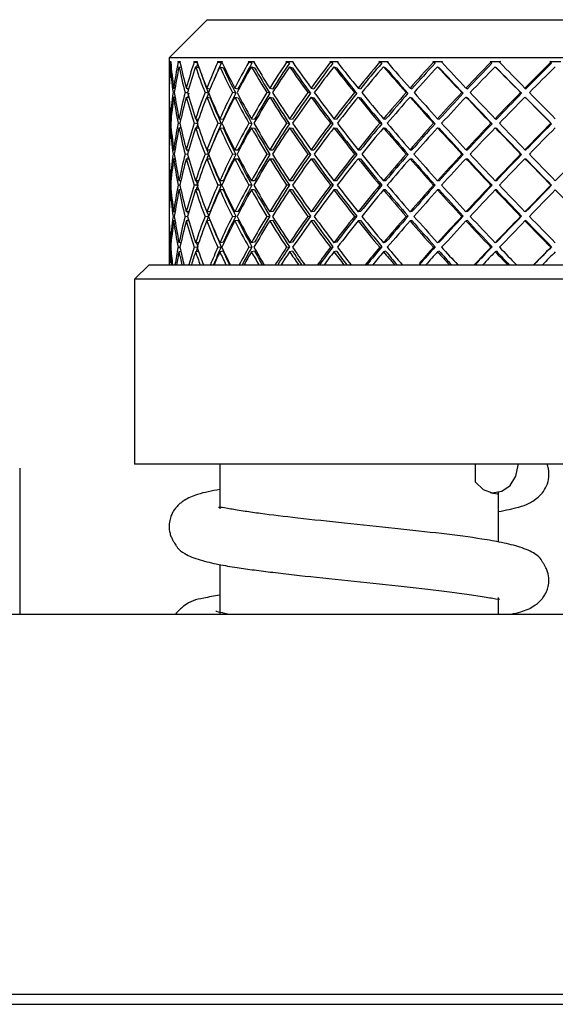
# Model space of a CAD drawing. Header units: inches. Extents: x 2.8 to 19.4, y 3.6 to 15.1.
# Tile 12 of 23: x 10.448 to 10.871, y 12.223 to 13. Entities that reach past the tile are written whole.
import ezdxf

# ---------------------------------------------------------------- set-up
doc = ezdxf.new("R2010")
doc.units = ezdxf.units.IN
doc.header["$MEASUREMENT"] = 0

msp = doc.modelspace()

# ---------------------------------------------------------------- linework, layer by layer
at = {"color": 7, "linetype": 'Continuous', "lineweight": 25}
for p, q in [((10.59598, 12.99993), (10.56598, 12.96994)), ((10.59598, 12.99993), (10.92136, 12.99993)), ((10.56598, 12.96994), (10.56598, 12.94909)), ((10.91965, 12.96994), (10.56598, 12.96994)), ((10.56672, 12.96693), (10.56735, 12.96693)), ((10.56676, 12.96631), (10.56731, 12.96617)), ((10.56764, 12.96262), (10.56701, 12.96278)), ((10.57297, 12.96693), (10.57473, 12.96693)), ((10.57468, 12.9659), (10.5731, 12.96631)), ((10.57383, 12.96278), (10.57548, 12.96235)), ((10.58553, 12.96693), (10.58837, 12.96693)), ((10.58841, 12.96558), (10.58574, 12.96631)), ((10.58693, 12.96278), (10.58967, 12.96203)), ((10.60417, 12.96693), (10.60804, 12.96693)), ((10.60713, 12.96554), (10.60445, 12.96631)), ((10.60608, 12.96278), (10.60876, 12.96201)), ((10.62857, 12.96693), (10.63341, 12.96693)), ((10.63141, 12.96554), (10.62893, 12.96631)), ((10.63097, 12.96278), (10.63345, 12.96201)), ((10.65831, 12.96693), (10.66405, 12.96693)), ((10.66098, 12.96554), (10.65874, 12.96631)), ((10.66116, 12.96278), (10.6634, 12.96201)), ((10.6929, 12.96693), (10.69942, 12.96693)), ((10.69534, 12.96554), (10.69338, 12.96631)), ((10.69614, 12.96278), (10.6981, 12.96201)), ((10.73172, 12.96693), (10.73892, 12.96693)), ((10.73391, 12.96554), (10.73226, 12.96631)), ((10.73531, 12.96278), (10.73696, 12.96201)), ((10.77413, 12.96693), (10.78189, 12.96693)), ((10.77601, 12.96554), (10.77471, 12.96631)), ((10.778, 12.96278), (10.7793, 12.96201)), ((10.8194, 12.96693), (10.82757, 12.96693)), ((10.8194, 12.96693), (10.82001, 12.96631)), ((10.82095, 12.96554), (10.82001, 12.96631)), ((10.82348, 12.96278), (10.82442, 12.96201)), ((10.86674, 12.96693), (10.8752, 12.96693)), ((10.86737, 12.96631), (10.86674, 12.96693)), ((10.86793, 12.96554), (10.86737, 12.96631)), ((10.56613, 12.94593), (10.566, 12.94596)), ((10.56962, 12.94596), (10.57066, 12.94575)), ((10.5796, 12.94596), (10.58149, 12.94557)), ((10.59577, 12.94596), (10.59842, 12.94539)), ((10.61783, 12.94596), (10.62042, 12.94537)), ((10.64543, 12.94596), (10.6478, 12.94537)), ((10.67809, 12.94596), (10.68019, 12.94537)), ((10.71524, 12.94596), (10.71705, 12.94537)), ((10.75626, 12.94596), (10.75774, 12.94537)), ((10.80044, 12.94596), (10.80156, 12.94537)), ((10.84702, 12.94596), (10.84777, 12.94537)), ((10.56598, 12.94242), (10.56605, 12.94241)), ((10.56613, 12.93886), (10.566, 12.93889)), ((10.57017, 12.94221), (10.56914, 12.94242)), ((10.56962, 12.93889), (10.57073, 12.93867)), ((10.5807, 12.942), (10.57866, 12.94242)), ((10.5796, 12.93889), (10.58171, 12.93846)), ((10.59714, 12.94183), (10.59437, 12.94242)), ((10.59577, 12.93889), (10.59853, 12.9383)), ((10.61861, 12.94183), (10.61602, 12.94242)), ((10.61783, 12.93889), (10.62042, 12.9383)), ((10.64559, 12.94183), (10.64323, 12.94242)), ((10.64543, 12.93889), (10.6478, 12.9383)), ((10.67763, 12.94183), (10.67553, 12.94242)), ((10.67809, 12.93889), (10.68019, 12.9383)), ((10.71418, 12.94183), (10.71238, 12.94242)), ((10.71524, 12.93889), (10.71705, 12.9383)), ((10.75461, 12.94183), (10.75313, 12.94242)), ((10.75626, 12.93889), (10.75774, 12.9383)), ((10.79823, 12.94183), (10.7971, 12.94242)), ((10.80044, 12.93889), (10.80156, 12.9383)), ((10.84428, 12.94183), (10.84353, 12.94242)), ((10.84702, 12.93889), (10.84777, 12.9383)), ((10.56598, 12.93575), (10.56598, 12.90051)), ((10.56701, 12.92174), (10.5676, 12.92167)), ((10.57383, 12.92174), (10.5753, 12.92155)), ((10.58693, 12.92174), (10.58923, 12.92143)), ((10.60608, 12.92174), (10.60876, 12.92135)), ((10.63097, 12.92174), (10.63345, 12.92135)), ((10.66116, 12.92174), (10.6634, 12.92135)), ((10.69614, 12.92174), (10.6981, 12.92135)), ((10.73531, 12.92174), (10.73696, 12.92135)), ((10.778, 12.92174), (10.7793, 12.92135)), ((10.82348, 12.92174), (10.82442, 12.92135)), ((10.5673, 12.91814), (10.56676, 12.91821)), ((10.56701, 12.91467), (10.56761, 12.91459)), ((10.57461, 12.91801), (10.57312, 12.91821)), ((10.57383, 12.91467), (10.57539, 12.91447)), ((10.58823, 12.91787), (10.58577, 12.91821)), ((10.58693, 12.91467), (10.58946, 12.91432)), ((10.60717, 12.91782), (10.60449, 12.91821)), ((10.60608, 12.91467), (10.60876, 12.91428)), ((10.63146, 12.91782), (10.62898, 12.91821)), ((10.63097, 12.91467), (10.63345, 12.91428)), ((10.66104, 12.91782), (10.6588, 12.91821)), ((10.66116, 12.91467), (10.6634, 12.91428)), ((10.69541, 12.91782), (10.69345, 12.91821)), ((10.69614, 12.91467), (10.6981, 12.91428)), ((10.73398, 12.91782), (10.73234, 12.91821)), ((10.73531, 12.91467), (10.73696, 12.91428)), ((10.7761, 12.91782), (10.77479, 12.91821)), ((10.778, 12.91467), (10.7793, 12.91428)), ((10.82103, 12.91782), (10.82009, 12.91821)), ((10.82348, 12.91467), (10.82442, 12.91428)), ((10.86802, 12.91782), (10.86746, 12.91821)), ((10.56604, 12.89378), (10.56598, 12.89379)), ((10.566, 12.89732), (10.56612, 12.89732)), ((10.57014, 12.89372), (10.56915, 12.89379)), ((10.56962, 12.89732), (10.57066, 12.89725)), ((10.5806, 12.89366), (10.57867, 12.89379)), ((10.5796, 12.89732), (10.58152, 12.89719)), ((10.59716, 12.89359), (10.5944, 12.89379)), ((10.59577, 12.89732), (10.59852, 12.89713)), ((10.61864, 12.89359), (10.61605, 12.89379)), ((10.61783, 12.89732), (10.62042, 12.89713)), ((10.64563, 12.89359), (10.64327, 12.89379)), ((10.64543, 12.89732), (10.6478, 12.89713)), ((10.67768, 12.89359), (10.67557, 12.89379)), ((10.67809, 12.89732), (10.68019, 12.89713)), ((10.71423, 12.89359), (10.71242, 12.89379)), ((10.71524, 12.89732), (10.71705, 12.89713)), ((10.75466, 12.89359), (10.75318, 12.89379)), ((10.75626, 12.89732), (10.75774, 12.89713)), ((10.79828, 12.89359), (10.79716, 12.89379)), ((10.80044, 12.89732), (10.80156, 12.89713)), ((10.84434, 12.89359), (10.84359, 12.89379)), ((10.84702, 12.89732), (10.84777, 12.89713)), ((10.56598, 12.88706), (10.56598, 12.85146)), ((10.566, 12.89025), (10.56612, 12.89024)), ((10.56962, 12.89025), (10.57068, 12.89018)), ((10.5796, 12.89025), (10.5816, 12.89012)), ((10.59577, 12.89025), (10.59853, 12.89006)), ((10.61783, 12.89025), (10.62042, 12.89006)), ((10.64543, 12.89025), (10.6478, 12.89006)), ((10.67809, 12.89025), (10.68019, 12.89006)), ((10.71524, 12.89025), (10.71705, 12.89006)), ((10.75626, 12.89025), (10.75774, 12.89006)), ((10.80044, 12.89025), (10.80156, 12.89006)), ((10.84702, 12.89025), (10.84777, 12.89006)), ((10.56729, 12.86926), (10.56676, 12.86926)), ((10.5676, 12.8728), (10.56701, 12.8728)), ((10.57456, 12.86926), (10.57312, 12.86926)), ((10.57533, 12.8728), (10.57383, 12.8728)), ((10.58811, 12.86926), (10.58578, 12.86926)), ((10.58932, 12.8728), (10.58693, 12.8728)), ((10.60719, 12.86926), (10.60451, 12.86926)), ((10.60876, 12.8728), (10.60608, 12.8728)), ((10.63148, 12.86926), (10.62899, 12.86926)), ((10.63345, 12.8728), (10.63097, 12.8728)), ((10.66106, 12.86926), (10.65882, 12.86926)), ((10.6634, 12.8728), (10.66116, 12.8728)), ((10.69543, 12.86926), (10.69347, 12.86926)), ((10.6981, 12.8728), (10.69614, 12.8728)), ((10.73401, 12.86926), (10.73236, 12.86926)), ((10.73696, 12.8728), (10.73531, 12.8728)), ((10.77613, 12.86926), (10.77482, 12.86926)), ((10.7793, 12.8728), (10.778, 12.8728)), ((10.82106, 12.86926), (10.82012, 12.86926)), ((10.82442, 12.8728), (10.82348, 12.8728)), ((10.86805, 12.86926), (10.86749, 12.86926)), ((10.5676, 12.86573), (10.56701, 12.86573)), ((10.57533, 12.86573), (10.57383, 12.86573)), ((10.58932, 12.86573), (10.58693, 12.86573)), ((10.60876, 12.86573), (10.60608, 12.86573)), ((10.63345, 12.86573), (10.63097, 12.86573)), ((10.6634, 12.86573), (10.66116, 12.86573)), ((10.6981, 12.86573), (10.69614, 12.86573)), ((10.73696, 12.86573), (10.73531, 12.86573)), ((10.7793, 12.86573), (10.778, 12.86573)), ((10.82442, 12.86573), (10.82348, 12.86573)), ((10.56598, 12.84474), (10.56604, 12.84474)), ((10.56612, 12.84828), (10.566, 12.84827)), ((10.56915, 12.84474), (10.57014, 12.8448)), ((10.57068, 12.84834), (10.56962, 12.84827)), ((10.57867, 12.84474), (10.5806, 12.84487)), ((10.5816, 12.84841), (10.5796, 12.84827)), ((10.5944, 12.84474), (10.59716, 12.84493)), ((10.59853, 12.84847), (10.59577, 12.84827)), ((10.61605, 12.84474), (10.61864, 12.84493)), ((10.62042, 12.84847), (10.61783, 12.84827)), ((10.64327, 12.84474), (10.64563, 12.84493)), ((10.6478, 12.84847), (10.64543, 12.84827)), ((10.67557, 12.84474), (10.67768, 12.84493)), ((10.68019, 12.84847), (10.67809, 12.84827)), ((10.71242, 12.84474), (10.71423, 12.84493)), ((10.71705, 12.84847), (10.71524, 12.84827)), ((10.75318, 12.84474), (10.75466, 12.84493)), ((10.75774, 12.84847), (10.75626, 12.84827)), ((10.79716, 12.84474), (10.79828, 12.84493)), ((10.80156, 12.84847), (10.80044, 12.84827)), ((10.84359, 12.84474), (10.84434, 12.84493)), ((10.84777, 12.84847), (10.84702, 12.84827)), ((10.56598, 12.83801), (10.56598, 12.80657)), ((10.56612, 12.84121), (10.566, 12.8412)), ((10.57066, 12.84127), (10.56962, 12.8412)), ((10.58152, 12.84133), (10.5796, 12.8412)), ((10.59852, 12.8414), (10.59577, 12.8412)), ((10.62042, 12.8414), (10.61783, 12.8412)), ((10.6478, 12.8414), (10.64543, 12.8412)), ((10.68019, 12.8414), (10.67809, 12.8412)), ((10.71705, 12.8414), (10.71524, 12.8412)), ((10.75774, 12.8414), (10.75626, 12.8412)), ((10.80156, 12.8414), (10.80044, 12.8412)), ((10.84777, 12.8414), (10.84702, 12.8412)), ((10.56761, 12.82393), (10.56701, 12.82385)), ((10.57312, 12.82032), (10.57461, 12.82052)), ((10.57539, 12.82406), (10.57383, 12.82385)), ((10.58577, 12.82032), (10.58823, 12.82066)), ((10.58946, 12.8242), (10.58693, 12.82385)), ((10.60449, 12.82032), (10.60717, 12.82071)), ((10.60876, 12.82424), (10.60608, 12.82385)), ((10.62898, 12.82032), (10.63146, 12.82071)), ((10.63345, 12.82424), (10.63097, 12.82385)), ((10.6588, 12.82032), (10.66104, 12.82071)), ((10.6634, 12.82424), (10.66116, 12.82385)), ((10.69345, 12.82032), (10.69541, 12.82071)), ((10.6981, 12.82424), (10.69614, 12.82385)), ((10.73234, 12.82032), (10.73398, 12.82071)), ((10.73696, 12.82424), (10.73531, 12.82385)), ((10.77479, 12.82032), (10.7761, 12.82071)), ((10.7793, 12.82424), (10.778, 12.82385)), ((10.82009, 12.82032), (10.82103, 12.82071)), ((10.82442, 12.82424), (10.82348, 12.82385)), ((10.86746, 12.82032), (10.86802, 12.82071)), ((10.56676, 12.82032), (10.5673, 12.82039)), ((10.5676, 12.81686), (10.56701, 12.81678)), ((10.5753, 12.81698), (10.57383, 12.81678)), ((10.58923, 12.8171), (10.58693, 12.81678)), ((10.60876, 12.81717), (10.60608, 12.81678)), ((10.63345, 12.81717), (10.63097, 12.81678)), ((10.6634, 12.81717), (10.66116, 12.81678)), ((10.6981, 12.81717), (10.69614, 12.81678)), ((10.73696, 12.81717), (10.73531, 12.81678)), ((10.7793, 12.81717), (10.778, 12.81678)), ((10.82442, 12.81717), (10.82348, 12.81678)), ((10.55032, 12.80657), (10.53881, 12.79505)), ((10.55032, 12.80657), (10.88162, 12.80657)), ((10.53881, 12.79505), (10.53881, 12.64909)), ((10.89314, 12.79505), (10.53881, 12.79505)), ((10.44804, 12.64593), (10.44804, 12.53093)), ((10.71597, 12.64909), (10.53881, 12.64909)), ((10.60597, 12.64909), (10.60597, 12.6139)), ((10.89314, 12.64909), (10.71597, 12.64909)), ((10.80806, 12.63495), (10.80806, 12.64909)), ((10.82597, 12.58781), (10.82597, 12.62727)), ((10.60597, 12.56996), (10.60597, 12.53093)), ((10.82597, 12.53093), (10.82597, 12.54393)), ((9.52097, 12.53093), (12.36097, 12.53093)), ((9.854, 12.23093), (12.56097, 12.23093)), ((9.854, 12.22293), (12.566, 12.22293))]:
    msp.add_line(p, q, dxfattribs=at)
at = {"color": 7, "linetype": 'Continuous', "lineweight": 25, "flags": 128}
msp.add_lwpolyline([(10.80806, 12.63495), (10.81392, 12.62919), (10.8212, 12.62666), (10.82872, 12.62777), (10.83528, 12.63232), (10.83979, 12.6396), (10.84154, 12.64841), (10.84155, 12.64909)], dxfattribs=at)
at = {"color": 7, "linetype": 'Continuous', "lineweight": 25}
for centre, major_axis, ratio, start_param, end_param in [((10.94098, 12.8728), (-0.28886, 0.28886), 0.827838, 0.627271, 0.68296), ((10.94098, 12.86573), (-0.28886, 0.28886), 0.827838, 0.617511, 0.673347), ((10.94098, 12.86573), (0.30575, -0.30575), 0.710157, 3.8216, 3.823318), ((10.94098, 12.86573), (0.30575, -0.30575), 0.710157, 3.833079, 3.888916), ((10.94098, 12.86573), (-0.28886, 0.28886), 0.827838, 0.606031, 0.60775), ((10.94098, 12.8728), (0.30575, -0.30575), 0.710157, 3.84284, 3.898529), ((10.94098, 12.8728), (-0.2726, 0.2726), 0.944637, 0.561822, 0.617511), ((10.94098, 12.86573), (-0.2726, 0.2726), 0.944637, 0.552061, 0.607898), ((10.94098, 12.86573), (0.31929, -0.31929), 0.615944, 3.887049, 3.888768), ((10.94098, 12.86573), (0.31929, -0.31929), 0.615944, 3.898529, 3.954366), ((10.94098, 12.86573), (-0.2726, 0.2726), 0.944637, 0.540581, 0.5423), ((10.94098, 12.8728), (0.31929, -0.31929), 0.615944, 3.90829, 3.963979), ((10.94098, 12.8728), (0.27479, 0.27479), 0.928631, 2.067168, 2.122857), ((10.94098, 12.86573), (0.27479, 0.27479), 0.928631, 2.057407, 2.113244), ((10.94098, 12.86573), (0.33147, -0.33147), 0.529043, 3.952499, 3.954218), ((10.94098, 12.86573), (0.33147, -0.33147), 0.529043, 3.963979, 4.019816), ((10.94098, 12.8728), (0.27259, 0.27259), 0.928631, 2.067247, 2.075404), ((10.94098, 12.86573), (0.27479, 0.27479), 0.928631, 2.045928, 2.047646), ((10.94098, 12.8728), (0.33147, -0.33147), 0.529043, 3.97374, 4.029429), ((10.94098, 12.8728), (0.29089, 0.29089), 0.813569, 2.001718, 2.057407), ((10.94098, 12.86573), (0.29089, 0.29089), 0.813569, 1.991957, 2.047794), ((10.94098, 12.8728), (0.28856, 0.28856), 0.813569, 2.001797, 2.039072), ((10.94098, 12.86573), (0.34223, -0.34223), 0.447966, 4.017949, 4.019668), ((10.94098, 12.86573), (0.34223, -0.34223), 0.447966, 4.029429, 4.085265), ((10.94098, 12.86573), (0.33949, -0.33949), 0.447966, 4.015688, 4.019589), ((10.94098, 12.86573), (0.29089, 0.29089), 0.813569, 1.980478, 1.982197), ((10.94098, 12.8728), (0.34223, -0.34223), 0.447966, 4.039189, 4.094878), ((10.94098, 12.86573), (0.33949, -0.33949), 0.447966, 4.029429, 4.085188), ((10.94098, 12.8728), (0.30575, 0.30575), 0.710157, 1.936268, 1.991957), ((10.94098, 12.86573), (0.30575, 0.30575), 0.710157, 1.926508, 1.982344), ((10.94098, 12.8728), (0.3033, 0.3033), 0.710157, 1.936347, 1.991957), ((10.94098, 12.86573), (0.35152, -0.35152), 0.371514, 4.083399, 4.085118), ((10.94098, 12.86573), (0.34871, -0.34871), 0.371514, 4.081138, 4.085039), ((10.94098, 12.86573), (0.35152, -0.35152), 0.371514, 4.094878, 4.150715), ((10.94098, 12.86573), (0.30575, 0.30575), 0.710157, 1.915028, 1.916747), ((10.94098, 12.8728), (0.35152, -0.35152), 0.371514, 4.104639, 4.160328), ((10.94098, 12.86573), (0.34871, -0.34871), 0.371514, 4.094878, 4.150638), ((10.94098, 12.8728), (0.31929, 0.31929), 0.615944, 1.870818, 1.926508), ((10.94098, 12.86573), (0.31929, 0.31929), 0.615944, 1.861058, 1.916895), ((10.94098, 12.8728), (0.31674, 0.31674), 0.615944, 1.870897, 1.926508), ((10.94098, 12.86573), (0.35931, -0.35931), 0.298697, 4.148849, 4.150567), ((10.94098, 12.86573), (0.35644, -0.35644), 0.298697, 4.146588, 4.150489), ((10.94098, 12.86573), (0.35931, -0.35931), 0.298697, 4.160328, 4.216165), ((10.94098, 12.86573), (0.35644, -0.35644), 0.298697, 4.160328, 4.216088), ((10.94098, 12.86573), (0.31929, 0.31929), 0.615944, 1.849578, 1.851297), ((10.94098, 12.8728), (0.35931, -0.35931), 0.298697, 4.170089, 4.225778), ((10.94098, 12.8728), (0.33147, 0.33147), 0.529043, 1.805369, 1.861058), ((10.94098, 12.8728), (0.32882, 0.32882), 0.529043, 1.805447, 1.861058), ((10.94098, 12.86573), (0.33147, 0.33147), 0.529043, 1.795608, 1.851445), ((10.94098, 12.86573), (0.36556, -0.36556), 0.228677, 4.214299, 4.216017), ((10.94098, 12.86573), (0.36264, -0.36264), 0.228677, 4.212038, 4.215939), ((10.94098, 12.86573), (0.36556, -0.36556), 0.228677, 4.225778, 4.281615), ((10.94098, 12.86573), (0.36264, -0.36264), 0.228677, 4.225778, 4.281537), ((10.94098, 12.86573), (0.33147, 0.33147), 0.529043, 1.784128, 1.785847), ((10.94098, 12.8728), (0.36556, -0.36556), 0.228677, 4.235539, 4.291228), ((10.94098, 12.8728), (0.34223, 0.34223), 0.447966, 1.739919, 1.795608), ((10.94098, 12.8728), (0.33949, 0.33949), 0.447966, 1.739998, 1.795608), ((10.94098, 12.86573), (0.34223, 0.34223), 0.447966, 1.730158, 1.785995), ((10.94098, 12.86573), (0.37025, -0.37025), 0.160725, 4.279749, 4.281467), ((10.94098, 12.86573), (0.36729, -0.36729), 0.160725, 4.277487, 4.281388), ((10.94098, 12.86573), (0.37025, -0.37025), 0.160725, 4.291228, 4.347065), ((10.94098, 12.86573), (0.36729, -0.36729), 0.160725, 4.291228, 4.346987), ((10.94098, 12.86573), (0.34223, 0.34223), 0.447966, 1.718679, 1.720397), ((10.94098, 12.8728), (0.37025, -0.37025), 0.160725, 4.300989, 4.356678), ((10.94098, 12.8728), (0.35152, 0.35152), 0.371514, 1.674469, 1.730158), ((10.94098, 12.8728), (0.34871, 0.34871), 0.371514, 1.674548, 1.730158), ((10.94098, 12.86573), (0.35152, 0.35152), 0.371514, 1.664708, 1.720545), ((10.94098, 12.86573), (0.37335, -0.37335), 0.094189, 4.345198, 4.346917), ((10.94098, 12.86573), (0.37036, -0.37036), 0.094189, 4.342937, 4.346838), ((10.94098, 12.86573), (0.37335, -0.37335), 0.094189, 4.356678, 4.412515), ((10.94098, 12.86573), (0.37036, -0.37036), 0.094189, 4.356678, 4.412437), ((10.94098, 12.86573), (0.35152, 0.35152), 0.371514, 1.653229, 1.654947), ((10.94098, 12.8728), (0.37335, -0.37335), 0.094189, 4.366439, 4.422128), ((10.94098, 12.8728), (0.35931, 0.35931), 0.298697, 1.609019, 1.664708), ((10.94098, 12.8728), (0.35644, 0.35644), 0.298697, 1.609098, 1.664708), ((10.94098, 12.86573), (0.35931, 0.35931), 0.298697, 1.599258, 1.655095), ((10.94098, 12.86573), (0.37185, -0.37185), 0.02847, 4.408387, 4.412288), ((10.94098, 12.86573), (0.37485, -0.37485), 0.02847, 4.422128, 4.477965), ((10.94098, 12.86573), (0.37185, -0.37185), 0.02847, 4.422128, 4.477887), ((10.94098, 12.86573), (0.35931, 0.35931), 0.298697, 1.587779, 1.589497), ((10.94098, 12.8728), (0.37485, -0.37485), 0.02847, 4.431888, 4.487577), ((10.94098, 12.8728), (0.36556, 0.36556), 0.228677, 1.543569, 1.599258), ((10.94098, 12.8728), (0.36264, 0.36264), 0.228677, 1.543648, 1.599258), ((10.94098, 12.86573), (0.36556, 0.36556), 0.228677, 1.533808, 1.589645), ((10.94098, 12.86573), (0.32882, -0.32882), 0.529043, 3.97582, 4.019738), ((10.94098, 12.8728), (0.29089, -0.29089), 0.813569, 3.824553, 3.833079), ((10.94098, 12.86573), (0.29089, -0.29089), 0.813569, 3.81382, 3.823466), ((10.94098, 12.86573), (0.31674, -0.31674), 0.615944, 3.943466, 3.948579), ((10.94098, 12.8728), (-0.28886, 0.28886), 0.827838, 0.692573, 0.702155), ((10.94098, 12.86573), (-0.28886, 0.28886), 0.827838, 0.68296, 0.691486), ((10.94098, 12.86573), (0.29089, -0.29089), 0.813569, 3.833079, 3.889019), ((10.94098, 12.8728), (0.29089, -0.29089), 0.813569, 3.842692, 3.898529), ((10.94098, 12.8728), (-0.2726, 0.2726), 0.944637, 0.627124, 0.68296), ((10.94098, 12.86573), (-0.2726, 0.2726), 0.944637, 0.617511, 0.673451), ((10.94098, 12.86573), (0.30575, -0.30575), 0.710157, 3.898529, 3.954469), ((10.94098, 12.8728), (0.30575, -0.30575), 0.710157, 3.908142, 3.963979), ((10.94098, 12.8728), (0.27479, 0.27479), 0.928631, 2.13247, 2.188307), ((10.94098, 12.86573), (0.27479, 0.27479), 0.928631, 2.122857, 2.178797), ((10.94098, 12.86573), (0.31929, -0.31929), 0.615944, 3.963979, 4.019919), ((10.94098, 12.8728), (0.31929, -0.31929), 0.615944, 3.973592, 4.029429), ((10.94098, 12.8728), (0.27259, 0.27259), 0.928631, 2.132548, 2.141226), ((10.94098, 12.8728), (0.29089, 0.29089), 0.813569, 2.06702, 2.122857), ((10.94098, 12.86573), (0.29089, 0.29089), 0.813569, 2.057407, 2.113347), ((10.94098, 12.86573), (0.33147, -0.33147), 0.529043, 4.029429, 4.085369), ((10.94098, 12.8728), (0.28856, 0.28856), 0.813569, 2.067098, 2.075281), ((10.94098, 12.8728), (0.33147, -0.33147), 0.529043, 4.039042, 4.094878), ((10.94098, 12.86573), (0.32882, -0.32882), 0.529043, 4.029429, 4.085292), ((10.94098, 12.8728), (0.30575, 0.30575), 0.710157, 2.00157, 2.057407), ((10.94098, 12.86573), (0.30575, 0.30575), 0.710157, 1.991957, 2.047898), ((10.94098, 12.8728), (0.3033, 0.3033), 0.710157, 2.001648, 2.057407), ((10.94098, 12.86573), (0.34223, -0.34223), 0.447966, 4.094878, 4.150819), ((10.94098, 12.8728), (0.34223, -0.34223), 0.447966, 4.104491, 4.160328), ((10.94098, 12.86573), (0.33949, -0.33949), 0.447966, 4.094878, 4.150742), ((10.94098, 12.8728), (0.31929, 0.31929), 0.615944, 1.93612, 1.991957), ((10.94098, 12.86573), (0.31929, 0.31929), 0.615944, 1.926508, 1.982448), ((10.94098, 12.8728), (0.31674, 0.31674), 0.615944, 1.936198, 1.991957), ((10.94098, 12.86573), (0.35152, -0.35152), 0.371514, 4.160328, 4.216269), ((10.94098, 12.8728), (0.35152, -0.35152), 0.371514, 4.169941, 4.225778), ((10.94098, 12.86573), (0.34871, -0.34871), 0.371514, 4.160328, 4.216192), ((10.94098, 12.8728), (0.33147, 0.33147), 0.529043, 1.870671, 1.926508), ((10.94098, 12.8728), (0.32882, 0.32882), 0.529043, 1.870748, 1.926508), ((10.94098, 12.86573), (0.33147, 0.33147), 0.529043, 1.861058, 1.916998), ((10.94098, 12.86573), (0.35931, -0.35931), 0.298697, 4.225778, 4.281718), ((10.94098, 12.86573), (0.35644, -0.35644), 0.298697, 4.225778, 4.281642), ((10.94098, 12.8728), (0.35931, -0.35931), 0.298697, 4.235391, 4.291228), ((10.94098, 12.8728), (0.34223, 0.34223), 0.447966, 1.805221, 1.861058), ((10.94098, 12.8728), (0.33949, 0.33949), 0.447966, 1.805298, 1.861058), ((10.94098, 12.86573), (0.34223, 0.34223), 0.447966, 1.795608, 1.851548), ((10.94098, 12.86573), (0.36556, -0.36556), 0.228677, 4.291228, 4.347168), ((10.94098, 12.86573), (0.36264, -0.36264), 0.228677, 4.291228, 4.347092), ((10.94098, 12.8728), (0.36556, -0.36556), 0.228677, 4.300841, 4.356678), ((10.94098, 12.8728), (0.35152, 0.35152), 0.371514, 1.739771, 1.795608), ((10.94098, 12.8728), (0.34871, 0.34871), 0.371514, 1.739848, 1.795608), ((10.94098, 12.86573), (0.35152, 0.35152), 0.371514, 1.730158, 1.786098), ((10.94098, 12.86573), (0.37025, -0.37025), 0.160725, 4.356678, 4.412618), ((10.94098, 12.86573), (0.36729, -0.36729), 0.160725, 4.356678, 4.412541), ((10.94098, 12.8728), (0.37025, -0.37025), 0.160725, 4.366291, 4.422128), ((10.94098, 12.8728), (0.35931, 0.35931), 0.298697, 1.674321, 1.730158), ((10.94098, 12.8728), (0.35644, 0.35644), 0.298697, 1.674399, 1.730158), ((10.94098, 12.86573), (0.35931, 0.35931), 0.298697, 1.664708, 1.720648), ((10.94098, 12.86573), (0.37335, -0.37335), 0.094189, 4.422128, 4.478068), ((10.94098, 12.86573), (0.37036, -0.37036), 0.094189, 4.422128, 4.477991), ((10.94098, 12.8728), (0.37335, -0.37335), 0.094189, 4.431741, 4.487577), ((10.94098, 12.8728), (0.36556, 0.36556), 0.228677, 1.608871, 1.664708), ((10.94098, 12.8728), (0.36264, 0.36264), 0.228677, 1.608949, 1.664708), ((10.94098, 12.86573), (0.36556, 0.36556), 0.228677, 1.599258, 1.655199), ((10.94098, 12.86573), (0.37485, -0.37485), 0.02847, 4.487577, 4.543518), ((10.94098, 12.86573), (0.37185, -0.37185), 0.02847, 4.487577, 4.543441), ((10.94098, 12.8728), (0.37485, -0.37485), 0.02847, 4.49719, 4.553027), ((10.94098, 12.86573), (0.31674, -0.31674), 0.615944, 4.009332, 4.019842), ((10.94098, 12.8728), (-0.2726, 0.2726), 0.944637, 0.69247, 0.74841), ((10.94098, 12.86573), (-0.2726, 0.2726), 0.944637, 0.68296, 0.738962), ((10.94098, 12.86573), (0.29089, -0.29089), 0.813569, 3.898529, 3.95453), ((10.94098, 12.8728), (0.29089, -0.29089), 0.813569, 3.908038, 3.963979), ((10.94098, 12.8728), (0.27479, 0.27479), 0.928631, 2.197816, 2.253757), ((10.94098, 12.86573), (0.27479, 0.27479), 0.928631, 2.188307, 2.244308), ((10.94098, 12.86573), (0.30575, -0.30575), 0.710157, 3.963979, 4.01998), ((10.94098, 12.8728), (0.30575, -0.30575), 0.710157, 3.973488, 4.029429), ((10.94098, 12.8728), (0.29089, 0.29089), 0.813569, 2.132367, 2.188307), ((10.94098, 12.86573), (0.29089, 0.29089), 0.813569, 2.122857, 2.178858), ((10.94098, 12.86573), (0.31929, -0.31929), 0.615944, 4.029429, 4.08543), ((10.94098, 12.8728), (0.28856, 0.28856), 0.813569, 2.132443, 2.141188), ((10.94098, 12.8728), (0.31929, -0.31929), 0.615944, 4.038938, 4.094878), ((10.94098, 12.8728), (0.30575, 0.30575), 0.710157, 2.066917, 2.122857), ((10.94098, 12.86573), (0.30575, 0.30575), 0.710157, 2.057407, 2.113409), ((10.94098, 12.8728), (0.3033, 0.3033), 0.710157, 2.066993, 2.122857), ((10.94098, 12.86573), (0.33147, -0.33147), 0.529043, 4.094878, 4.15088), ((10.94098, 12.8728), (0.33147, -0.33147), 0.529043, 4.104388, 4.160328), ((10.94098, 12.86573), (0.32882, -0.32882), 0.529043, 4.094878, 4.150804), ((10.94098, 12.8728), (0.31929, 0.31929), 0.615944, 2.001467, 2.057407), ((10.94098, 12.86573), (0.31929, 0.31929), 0.615944, 1.991957, 2.047959), ((10.94098, 12.8728), (0.31674, 0.31674), 0.615944, 2.001544, 2.057407), ((10.94098, 12.86573), (0.34223, -0.34223), 0.447966, 4.160328, 4.21633), ((10.94098, 12.8728), (0.34223, -0.34223), 0.447966, 4.169838, 4.225778), ((10.94098, 12.86573), (0.33949, -0.33949), 0.447966, 4.160328, 4.216253), ((10.94098, 12.8728), (0.33147, 0.33147), 0.529043, 1.936017, 1.991957), ((10.94098, 12.86573), (0.33147, 0.33147), 0.529043, 1.926508, 1.982509), ((10.94098, 12.8728), (0.32882, 0.32882), 0.529043, 1.936094, 1.991957), ((10.94098, 12.86573), (0.35152, -0.35152), 0.371514, 4.225778, 4.281779), ((10.94098, 12.86573), (0.34871, -0.34871), 0.371514, 4.225778, 4.281703), ((10.94098, 12.8728), (0.35152, -0.35152), 0.371514, 4.235288, 4.291228), ((10.94098, 12.8728), (0.34223, 0.34223), 0.447966, 1.870567, 1.926508), ((10.94098, 12.8728), (0.33949, 0.33949), 0.447966, 1.870644, 1.926508), ((10.94098, 12.86573), (0.34223, 0.34223), 0.447966, 1.861058, 1.917059), ((10.94098, 12.86573), (0.35931, -0.35931), 0.298697, 4.291228, 4.347229), ((10.94098, 12.86573), (0.35644, -0.35644), 0.298697, 4.291228, 4.347153), ((10.94098, 12.8728), (0.35931, -0.35931), 0.298697, 4.300738, 4.356678), ((10.94098, 12.8728), (0.35152, 0.35152), 0.371514, 1.805117, 1.861058), ((10.94098, 12.8728), (0.34871, 0.34871), 0.371514, 1.805194, 1.861058), ((10.94098, 12.86573), (0.35152, 0.35152), 0.371514, 1.795608, 1.851609), ((10.94098, 12.86573), (0.36556, -0.36556), 0.228677, 4.356678, 4.412679), ((10.94098, 12.86573), (0.36264, -0.36264), 0.228677, 4.356678, 4.412603), ((10.94098, 12.8728), (0.36556, -0.36556), 0.228677, 4.366187, 4.422128), ((10.94098, 12.8728), (0.35931, 0.35931), 0.298697, 1.739668, 1.795608), ((10.94098, 12.8728), (0.35644, 0.35644), 0.298697, 1.739744, 1.795608), ((10.94098, 12.86573), (0.35931, 0.35931), 0.298697, 1.730158, 1.786159), ((10.94098, 12.86573), (0.37025, -0.37025), 0.160725, 4.422128, 4.478129), ((10.94098, 12.86573), (0.36729, -0.36729), 0.160725, 4.422128, 4.478053), ((10.94098, 12.8728), (0.37025, -0.37025), 0.160725, 4.431637, 4.487577), ((10.94098, 12.8728), (0.36556, 0.36556), 0.228677, 1.674218, 1.730158), ((10.94098, 12.8728), (0.36264, 0.36264), 0.228677, 1.674294, 1.730158), ((10.94098, 12.86573), (0.36556, 0.36556), 0.228677, 1.664708, 1.72071), ((10.94098, 12.86573), (0.37335, -0.37335), 0.094189, 4.487577, 4.543579), ((10.94098, 12.86573), (0.37036, -0.37036), 0.094189, 4.487577, 4.543503), ((10.94098, 12.8728), (0.37335, -0.37335), 0.094189, 4.497087, 4.553027), ((10.94098, 12.8728), (0.37025, 0.37025), 0.160725, 1.608768, 1.664708), ((10.94098, 12.8728), (0.36729, 0.36729), 0.160725, 1.608845, 1.664708), ((10.94098, 12.86573), (0.37025, 0.37025), 0.160725, 1.599258, 1.65526), ((10.94098, 12.8728), (0.27479, -0.27479), 0.928631, 3.890003, 3.898529), ((10.94098, 12.86573), (0.31674, -0.31674), 0.615944, 4.072429, 4.085354), ((10.94098, 12.86573), (0.27479, -0.27479), 0.928631, 3.879621, 3.88908), ((10.94098, 12.8728), (-0.2726, 0.2726), 0.944637, 0.757859, 0.767297), ((10.94098, 12.8728), (0.27479, -0.27479), 0.928631, 3.907977, 3.963979), ((10.94098, 12.8728), (0.27479, 0.27479), 0.928631, 2.263205, 2.319207), ((10.94098, 12.8728), (0.29089, -0.29089), 0.813569, 3.973427, 4.029429), ((10.94098, 12.8728), (0.29089, 0.29089), 0.813569, 2.197755, 2.253757), ((10.94098, 12.8728), (0.30575, -0.30575), 0.710157, 4.038877, 4.094878), ((10.94098, 12.86573), (0.3033, -0.3033), 0.710157, 4.010026, 4.014597), ((10.94098, 12.8728), (0.28856, 0.28856), 0.813569, 2.202582, 2.207017), ((10.94098, 12.8728), (0.30575, 0.30575), 0.710157, 2.132306, 2.188307), ((10.94098, 12.8728), (0.3033, 0.3033), 0.710157, 2.132382, 2.141392), ((10.94098, 12.8728), (0.31929, -0.31929), 0.615944, 4.104327, 4.160328), ((10.94098, 12.8728), (0.31929, 0.31929), 0.615944, 2.066856, 2.122857), ((10.94098, 12.8728), (0.31674, 0.31674), 0.615944, 2.066932, 2.122857), ((10.94098, 12.8728), (0.33147, -0.33147), 0.529043, 4.169777, 4.225778), ((10.94098, 12.8728), (0.33147, 0.33147), 0.529043, 2.001406, 2.057407), ((10.94098, 12.8728), (0.32882, 0.32882), 0.529043, 2.001482, 2.057407), ((10.94098, 12.8728), (0.34223, -0.34223), 0.447966, 4.235227, 4.291228), ((10.94098, 12.8728), (0.34223, 0.34223), 0.447966, 1.935956, 1.991957), ((10.94098, 12.8728), (0.33949, 0.33949), 0.447966, 1.936032, 1.991957), ((10.94098, 12.8728), (0.35152, -0.35152), 0.371514, 4.300676, 4.356678), ((10.94098, 12.8728), (0.35152, 0.35152), 0.371514, 1.870506, 1.926508), ((10.94098, 12.8728), (0.34871, 0.34871), 0.371514, 1.870582, 1.926508), ((10.94098, 12.8728), (0.35931, -0.35931), 0.298697, 4.366126, 4.422128), ((10.94098, 12.8728), (0.35931, 0.35931), 0.298697, 1.805056, 1.861058), ((10.94098, 12.8728), (0.35644, 0.35644), 0.298697, 1.805132, 1.861058), ((10.94098, 12.8728), (0.36556, -0.36556), 0.228677, 4.431576, 4.487577), ((10.94098, 12.8728), (0.36556, 0.36556), 0.228677, 1.739606, 1.795608), ((10.94098, 12.8728), (0.36264, 0.36264), 0.228677, 1.739683, 1.795608), ((10.94098, 12.8728), (0.37025, -0.37025), 0.160725, 4.497026, 4.553027), ((10.94098, 12.8728), (0.37025, 0.37025), 0.160725, 1.674157, 1.730158), ((10.94098, 12.8728), (0.36729, 0.36729), 0.160725, 1.674233, 1.730158), ((10.94098, 12.8728), (0.37335, -0.37335), 0.094189, 4.562476, 4.618477), ((10.94098, 12.8728), (0.37335, 0.37335), 0.094189, 1.608707, 1.664708), ((10.94098, 12.86573), (-0.2726, 0.2726), 0.944637, 0.74841, 0.756936), ((10.94098, 12.86573), (0.27479, -0.27479), 0.928631, 3.898529, 3.95455), ((10.94098, 12.86573), (0.27479, 0.27479), 0.928631, 2.253757, 2.309778), ((10.94098, 12.86573), (0.29089, -0.29089), 0.813569, 3.963979, 4.02), ((10.94098, 12.86573), (0.29089, 0.29089), 0.813569, 2.188307, 2.244329), ((10.94098, 12.86573), (0.30575, -0.30575), 0.710157, 4.029429, 4.08545), ((10.94098, 12.86573), (0.30575, 0.30575), 0.710157, 2.122857, 2.178879), ((10.94098, 12.86573), (0.31929, -0.31929), 0.615944, 4.094878, 4.1509), ((10.94098, 12.86573), (0.31674, -0.31674), 0.615944, 4.094878, 4.150824), ((10.94098, 12.86573), (0.31929, 0.31929), 0.615944, 2.057407, 2.113429), ((10.94098, 12.86573), (0.33147, -0.33147), 0.529043, 4.160328, 4.21635), ((10.94098, 12.86573), (0.32882, -0.32882), 0.529043, 4.160328, 4.216274), ((10.94098, 12.86573), (0.33147, 0.33147), 0.529043, 1.991957, 2.047979), ((10.94098, 12.86573), (0.34223, -0.34223), 0.447966, 4.225778, 4.2818), ((10.94098, 12.86573), (0.33949, -0.33949), 0.447966, 4.225778, 4.281724), ((10.94098, 12.86573), (0.34223, 0.34223), 0.447966, 1.926508, 1.982529), ((10.94098, 12.86573), (0.35152, -0.35152), 0.371514, 4.291228, 4.34725), ((10.94098, 12.86573), (0.34871, -0.34871), 0.371514, 4.291228, 4.347174), ((10.94098, 12.86573), (0.35152, 0.35152), 0.371514, 1.861058, 1.917079), ((10.94098, 12.86573), (0.35931, -0.35931), 0.298697, 4.356678, 4.412699), ((10.94098, 12.86573), (0.35644, -0.35644), 0.298697, 4.356678, 4.412623), ((10.94098, 12.86573), (0.35931, 0.35931), 0.298697, 1.795608, 1.851629), ((10.94098, 12.86573), (0.36556, -0.36556), 0.228677, 4.422128, 4.478149), ((10.94098, 12.86573), (0.36264, -0.36264), 0.228677, 4.422128, 4.478073), ((10.94098, 12.86573), (0.36556, 0.36556), 0.228677, 1.730158, 1.78618), ((10.94098, 12.86573), (0.37025, -0.37025), 0.160725, 4.487577, 4.543599), ((10.94098, 12.86573), (0.36729, -0.36729), 0.160725, 4.487577, 4.543523), ((10.94098, 12.86573), (0.37025, 0.37025), 0.160725, 1.664708, 1.72073), ((10.94098, 12.86573), (0.37335, -0.37335), 0.094189, 4.553027, 4.609049), ((10.94098, 12.86573), (0.37036, -0.37036), 0.094189, 4.553027, 4.608973), ((10.94098, 12.8728), (0.27479, 0.27479), 0.928631, 2.328635, 2.384656), ((10.94098, 12.8728), (0.27479, -0.27479), 0.928631, 3.973407, 4.029429), ((10.94098, 12.8728), (0.29089, 0.29089), 0.813569, 2.263185, 2.319207), ((10.94098, 12.8728), (0.29089, -0.29089), 0.813569, 4.038857, 4.094878), ((10.94098, 12.8728), (0.30575, 0.30575), 0.710157, 2.197735, 2.253757), ((10.94098, 12.86573), (0.3033, -0.3033), 0.710157, 4.075869, 4.085374), ((10.94098, 12.8728), (0.3033, 0.3033), 0.710157, 2.197811, 2.207316), ((10.94098, 12.8728), (0.30575, -0.30575), 0.710157, 4.104307, 4.160328), ((10.94098, 12.8728), (0.31929, 0.31929), 0.615944, 2.132285, 2.188307), ((10.94098, 12.8728), (0.31674, 0.31674), 0.615944, 2.132361, 2.188307), ((10.94098, 12.8728), (0.31929, -0.31929), 0.615944, 4.169756, 4.225778), ((10.94098, 12.8728), (0.33147, 0.33147), 0.529043, 2.066835, 2.122857), ((10.94098, 12.8728), (0.32882, 0.32882), 0.529043, 2.066911, 2.122857), ((10.94098, 12.8728), (0.33147, -0.33147), 0.529043, 4.235206, 4.291228), ((10.94098, 12.8728), (0.34223, 0.34223), 0.447966, 2.001386, 2.057407), ((10.94098, 12.8728), (0.33949, 0.33949), 0.447966, 2.001462, 2.057407), ((10.94098, 12.8728), (0.34223, -0.34223), 0.447966, 4.300656, 4.356678), ((10.94098, 12.8728), (0.35152, 0.35152), 0.371514, 1.935936, 1.991957), ((10.94098, 12.8728), (0.34871, 0.34871), 0.371514, 1.936012, 1.991957), ((10.94098, 12.8728), (0.35152, -0.35152), 0.371514, 4.366106, 4.422128), ((10.94098, 12.8728), (0.35931, 0.35931), 0.298697, 1.870486, 1.926508), ((10.94098, 12.8728), (0.35644, 0.35644), 0.298697, 1.870562, 1.926508), ((10.94098, 12.8728), (0.35931, -0.35931), 0.298697, 4.431556, 4.487577), ((10.94098, 12.8728), (0.36556, 0.36556), 0.228677, 1.805036, 1.861058), ((10.94098, 12.8728), (0.36264, 0.36264), 0.228677, 1.805112, 1.861058), ((10.94098, 12.8728), (0.36556, -0.36556), 0.228677, 4.497006, 4.553027), ((10.94098, 12.8728), (0.37025, 0.37025), 0.160725, 1.739586, 1.795608), ((10.94098, 12.8728), (0.36729, 0.36729), 0.160725, 1.739662, 1.795608), ((10.94098, 12.8728), (0.37025, -0.37025), 0.160725, 4.562456, 4.618477), ((10.94098, 12.8728), (0.37335, 0.37335), 0.094189, 1.674136, 1.730158), ((10.94098, 12.8728), (0.37036, 0.37036), 0.094189, 1.674212, 1.730158), ((10.94098, 12.86573), (0.27479, 0.27479), 0.928631, 2.319207, 2.375208), ((10.94098, 12.86573), (0.27479, -0.27479), 0.928631, 3.963979, 4.01998), ((10.94098, 12.86573), (0.29089, 0.29089), 0.813569, 2.253757, 2.309758), ((10.94098, 12.86573), (0.29089, -0.29089), 0.813569, 4.029429, 4.08543), ((10.94098, 12.86573), (0.30575, 0.30575), 0.710157, 2.188307, 2.244308), ((10.94098, 12.86573), (0.30575, -0.30575), 0.710157, 4.094878, 4.15088), ((10.94098, 12.86573), (0.31929, 0.31929), 0.615944, 2.122857, 2.178858), ((10.94098, 12.86573), (0.31929, -0.31929), 0.615944, 4.160328, 4.21633), ((10.94098, 12.86573), (0.31674, -0.31674), 0.615944, 4.160328, 4.216253), ((10.94098, 12.86573), (0.33147, 0.33147), 0.529043, 2.057407, 2.113409), ((10.94098, 12.86573), (0.33147, -0.33147), 0.529043, 4.225778, 4.281779), ((10.94098, 12.86573), (0.32882, -0.32882), 0.529043, 4.225778, 4.281703), ((10.94098, 12.86573), (0.34223, 0.34223), 0.447966, 1.991957, 2.047959), ((10.94098, 12.86573), (0.34223, -0.34223), 0.447966, 4.291228, 4.347229), ((10.94098, 12.86573), (0.33949, -0.33949), 0.447966, 4.291228, 4.347153), ((10.94098, 12.86573), (0.35152, 0.35152), 0.371514, 1.926508, 1.982509), ((10.94098, 12.86573), (0.35152, -0.35152), 0.371514, 4.356678, 4.412679), ((10.94098, 12.86573), (0.34871, -0.34871), 0.371514, 4.356678, 4.412603), ((10.94098, 12.86573), (0.35931, 0.35931), 0.298697, 1.861058, 1.917059), ((10.94098, 12.86573), (0.35931, -0.35931), 0.298697, 4.422128, 4.478129), ((10.94098, 12.86573), (0.35644, -0.35644), 0.298697, 4.422128, 4.478053), ((10.94098, 12.86573), (0.36556, 0.36556), 0.228677, 1.795608, 1.851609), ((10.94098, 12.86573), (0.36556, -0.36556), 0.228677, 4.487577, 4.543579), ((10.94098, 12.86573), (0.36264, -0.36264), 0.228677, 4.487577, 4.543503), ((10.94098, 12.86573), (0.37025, 0.37025), 0.160725, 1.730158, 1.786159), ((10.94098, 12.86573), (0.37025, -0.37025), 0.160725, 4.553027, 4.609029), ((10.94098, 12.86573), (0.36729, -0.36729), 0.160725, 4.553027, 4.608953), ((10.94098, 12.86573), (0.37335, 0.37335), 0.094189, 1.664708, 1.72071), ((10.94098, 12.86573), (0.37335, -0.37335), 0.094189, 4.618477, 4.674479), ((10.94098, 12.8728), (0.2726, 0.2726), 0.944637, 2.384656, 2.393182), ((10.94098, 12.86573), (0.2726, 0.2726), 0.944637, 2.374295, 2.383734), ((10.94098, 12.8728), (0.27479, 0.27479), 0.928631, 2.394105, 2.403565), ((10.94098, 12.8728), (0.2726, 0.2726), 0.944637, 2.402631, 2.458632), ((10.94098, 12.8728), (0.29089, 0.29089), 0.813569, 2.328655, 2.384656), ((10.94098, 12.8728), (0.27479, -0.27479), 0.928631, 4.038877, 4.094878), ((10.94098, 12.8728), (0.30575, 0.30575), 0.710157, 2.263205, 2.319207), ((10.94098, 12.8728), (0.29089, -0.29089), 0.813569, 4.104327, 4.160328), ((10.94098, 12.86573), (0.28856, -0.28856), 0.813569, 4.076168, 4.080603), ((10.94098, 12.8728), (0.31929, 0.31929), 0.615944, 2.197755, 2.253757), ((10.94098, 12.8728), (0.31674, 0.31674), 0.615944, 2.197832, 2.210757), ((10.94098, 12.86573), (0.3033, -0.3033), 0.710157, 4.141794, 4.150804), ((10.94098, 12.8728), (0.30575, -0.30575), 0.710157, 4.169777, 4.225778), ((10.94098, 12.8728), (0.33147, 0.33147), 0.529043, 2.132306, 2.188307), ((10.94098, 12.8728), (0.32882, 0.32882), 0.529043, 2.132382, 2.188307), ((10.94098, 12.8728), (0.31929, -0.31929), 0.615944, 4.235227, 4.291228), ((10.94098, 12.8728), (0.34223, 0.34223), 0.447966, 2.066856, 2.122857), ((10.94098, 12.8728), (0.33949, 0.33949), 0.447966, 2.066932, 2.122857), ((10.94098, 12.8728), (0.33147, -0.33147), 0.529043, 4.300676, 4.356678), ((10.94098, 12.8728), (0.35152, 0.35152), 0.371514, 2.001406, 2.057407), ((10.94098, 12.8728), (0.34871, 0.34871), 0.371514, 2.001482, 2.057407), ((10.94098, 12.8728), (0.34223, -0.34223), 0.447966, 4.366126, 4.422128), ((10.94098, 12.8728), (0.35931, 0.35931), 0.298697, 1.935956, 1.991957), ((10.94098, 12.8728), (0.35644, 0.35644), 0.298697, 1.936032, 1.991957), ((10.94098, 12.8728), (0.35152, -0.35152), 0.371514, 4.431576, 4.487577), ((10.94098, 12.8728), (0.36556, 0.36556), 0.228677, 1.870506, 1.926508), ((10.94098, 12.8728), (0.36264, 0.36264), 0.228677, 1.870582, 1.926508), ((10.94098, 12.8728), (0.35931, -0.35931), 0.298697, 4.497026, 4.553027), ((10.94098, 12.8728), (0.37025, 0.37025), 0.160725, 1.805056, 1.861058), ((10.94098, 12.8728), (0.36729, 0.36729), 0.160725, 1.805132, 1.861058), ((10.94098, 12.8728), (0.36556, -0.36556), 0.228677, 4.562476, 4.618477), ((10.94098, 12.8728), (0.37335, 0.37335), 0.094189, 1.739606, 1.795608), ((10.94098, 12.8728), (0.37036, 0.37036), 0.094189, 1.739683, 1.795608), ((10.94098, 12.8728), (0.37025, -0.37025), 0.160725, 4.627926, 4.683927), ((10.94098, 12.86573), (0.27479, 0.27479), 0.928631, 2.384656, 2.393182), ((10.94098, 12.86573), (0.2726, 0.2726), 0.944637, 2.393182, 2.449123), ((10.94098, 12.86573), (0.29089, 0.29089), 0.813569, 2.319207, 2.375147), ((10.94098, 12.86573), (0.27479, -0.27479), 0.928631, 4.029429, 4.085369), ((10.94098, 12.86573), (0.30575, 0.30575), 0.710157, 2.253757, 2.309697), ((10.94098, 12.86573), (0.29089, -0.29089), 0.813569, 4.094878, 4.150819), ((10.94098, 12.8728), (0.3033, 0.3033), 0.710157, 2.268588, 2.273159), ((10.94098, 12.86573), (0.31929, 0.31929), 0.615944, 2.188307, 2.244247), ((10.94098, 12.86573), (0.30575, -0.30575), 0.710157, 4.160328, 4.216269), ((10.94098, 12.86573), (0.3033, -0.3033), 0.710157, 4.160328, 4.216192), ((10.94098, 12.86573), (0.33147, 0.33147), 0.529043, 2.122857, 2.178797), ((10.94098, 12.86573), (0.31929, -0.31929), 0.615944, 4.225778, 4.281718), ((10.94098, 12.86573), (0.31674, -0.31674), 0.615944, 4.225778, 4.281642), ((10.94098, 12.86573), (0.34223, 0.34223), 0.447966, 2.057407, 2.113347), ((10.94098, 12.86573), (0.33147, -0.33147), 0.529043, 4.291228, 4.347168), ((10.94098, 12.86573), (0.32882, -0.32882), 0.529043, 4.291228, 4.347092), ((10.94098, 12.86573), (0.35152, 0.35152), 0.371514, 1.991957, 2.047898), ((10.94098, 12.86573), (0.34223, -0.34223), 0.447966, 4.356678, 4.412618), ((10.94098, 12.86573), (0.33949, -0.33949), 0.447966, 4.356678, 4.412541), ((10.94098, 12.86573), (0.35931, 0.35931), 0.298697, 1.926508, 1.982448), ((10.94098, 12.86573), (0.35152, -0.35152), 0.371514, 4.422128, 4.478068), ((10.94098, 12.86573), (0.34871, -0.34871), 0.371514, 4.422128, 4.477991), ((10.94098, 12.86573), (0.36556, 0.36556), 0.228677, 1.861058, 1.916998), ((10.94098, 12.86573), (0.35931, -0.35931), 0.298697, 4.487577, 4.543518), ((10.94098, 12.86573), (0.35644, -0.35644), 0.298697, 4.487577, 4.543441), ((10.94098, 12.86573), (0.37025, 0.37025), 0.160725, 1.795608, 1.851548), ((10.94098, 12.86573), (0.36556, -0.36556), 0.228677, 4.553027, 4.608968), ((10.94098, 12.86573), (0.36264, -0.36264), 0.228677, 4.553027, 4.608891), ((10.94098, 12.86573), (0.37335, 0.37335), 0.094189, 1.730158, 1.786098), ((10.94098, 12.86573), (0.37025, -0.37025), 0.160725, 4.618477, 4.674417), ((10.94098, 12.86573), (0.36729, -0.36729), 0.160725, 4.618477, 4.674341), ((10.94098, 12.8728), (0.31674, 0.31674), 0.615944, 2.263343, 2.273854), ((10.94098, 12.86573), (0.28856, -0.28856), 0.813569, 4.141997, 4.150742), ((10.94098, 12.8728), (0.32882, 0.32882), 0.529043, 2.197893, 2.236392), ((10.94098, 12.8728), (0.33949, 0.33949), 0.447966, 2.132443, 2.170943), ((10.94098, 12.8728), (0.34871, 0.34871), 0.371514, 2.066993, 2.105493), ((10.94098, 12.8728), (0.35644, 0.35644), 0.298697, 2.001544, 2.040043), ((10.94098, 12.8728), (0.36264, 0.36264), 0.228677, 1.936094, 1.974593), ((10.94098, 12.8728), (0.36729, 0.36729), 0.160725, 1.870644, 1.909143), ((10.94098, 12.8728), (0.37036, 0.37036), 0.094189, 1.805194, 1.843693), ((10.94098, 12.8728), (0.37185, 0.37185), 0.02847, 1.739744, 1.778244), ((10.94098, 12.8728), (0.29089, 0.29089), 0.813569, 2.394166, 2.431295), ((10.94098, 12.86573), (0.29089, 0.29089), 0.813569, 2.384656, 2.412169), ((10.94098, 12.86573), (0.2726, 0.2726), 0.944637, 2.458632, 2.486145), ((10.94098, 12.8728), (0.2726, 0.2726), 0.944637, 2.468142, 2.505271), ((10.94098, 12.8728), (0.30575, 0.30575), 0.710157, 2.328716, 2.365845), ((10.94098, 12.86573), (0.30575, 0.30575), 0.710157, 2.319207, 2.346719), ((10.94098, 12.86573), (0.27479, -0.27479), 0.928631, 4.094878, 4.122391), ((10.94098, 12.8728), (0.27479, -0.27479), 0.928631, 4.104388, 4.141517), ((10.94098, 12.8728), (0.31929, 0.31929), 0.615944, 2.263266, 2.300395), ((10.94098, 12.86573), (0.31929, 0.31929), 0.615944, 2.253757, 2.281269), ((10.94098, 12.86573), (0.29089, -0.29089), 0.813569, 4.160328, 4.187841), ((10.94098, 12.8728), (0.29089, -0.29089), 0.813569, 4.169838, 4.206967), ((10.94098, 12.8728), (0.33147, 0.33147), 0.529043, 2.197816, 2.234945), ((10.94098, 12.86573), (0.33147, 0.33147), 0.529043, 2.188307, 2.21582), ((10.94098, 12.86573), (0.30575, -0.30575), 0.710157, 4.225778, 4.253291), ((10.94098, 12.8728), (0.30575, -0.30575), 0.710157, 4.235288, 4.272416), ((10.94098, 12.86573), (0.3033, -0.3033), 0.710157, 4.225778, 4.254579), ((10.94098, 12.8728), (0.34223, 0.34223), 0.447966, 2.132367, 2.169495), ((10.94098, 12.86573), (0.34223, 0.34223), 0.447966, 2.122857, 2.15037), ((10.94098, 12.86573), (0.31929, -0.31929), 0.615944, 4.291228, 4.318741), ((10.94098, 12.8728), (0.31929, -0.31929), 0.615944, 4.300738, 4.337866), ((10.94098, 12.86573), (0.31674, -0.31674), 0.615944, 4.291228, 4.320029), ((10.94098, 12.8728), (0.35152, 0.35152), 0.371514, 2.066917, 2.104046), ((10.94098, 12.86573), (0.35152, 0.35152), 0.371514, 2.057407, 2.08492), ((10.94098, 12.86573), (0.33147, -0.33147), 0.529043, 4.356678, 4.384384), ((10.94098, 12.86573), (0.32882, -0.32882), 0.529043, 4.356678, 4.385479), ((10.94098, 12.8728), (0.33147, -0.33147), 0.529043, 4.366187, 4.403316), ((10.94098, 12.8728), (0.35931, 0.35931), 0.298697, 2.001467, 2.038596), ((10.94098, 12.86573), (0.35931, 0.35931), 0.298697, 1.991957, 2.01947), ((10.94098, 12.86573), (0.34223, -0.34223), 0.447966, 4.422128, 4.44964), ((10.94098, 12.86573), (0.33949, -0.33949), 0.447966, 4.422128, 4.450929), ((10.94098, 12.8728), (0.34223, -0.34223), 0.447966, 4.431637, 4.468766), ((10.94098, 12.8728), (0.36556, 0.36556), 0.228677, 1.936017, 1.973146), ((10.94098, 12.86573), (0.36556, 0.36556), 0.228677, 1.926508, 1.95402), ((10.94098, 12.86573), (0.35152, -0.35152), 0.371514, 4.487577, 4.51509), ((10.94098, 12.86573), (0.34871, -0.34871), 0.371514, 4.487577, 4.516379), ((10.94098, 12.8728), (0.35152, -0.35152), 0.371514, 4.497087, 4.534216), ((10.94098, 12.8728), (0.37025, 0.37025), 0.160725, 1.870567, 1.904755), ((10.94098, 12.86573), (0.37025, 0.37025), 0.160725, 1.861058, 1.88857), ((10.94098, 12.86573), (0.35931, -0.35931), 0.298697, 4.553027, 4.58054), ((10.94098, 12.86573), (0.35644, -0.35644), 0.298697, 4.553027, 4.581829), ((10.94098, 12.8728), (0.35931, -0.35931), 0.298697, 4.562537, 4.599666), ((10.94098, 12.8728), (0.37335, 0.37335), 0.094189, 1.805117, 1.842246), ((10.94098, 12.86573), (0.37335, 0.37335), 0.094189, 1.795608, 1.823121), ((10.94098, 12.86573), (0.36556, -0.36556), 0.228677, 4.618477, 4.64599), ((10.94098, 12.86573), (0.36264, -0.36264), 0.228677, 4.618477, 4.647278), ((10.94098, 12.8728), (0.36556, -0.36556), 0.228677, 4.627987, 4.665116), ((10.94098, 12.8728), (0.37485, 0.37485), 0.02847, 1.739668, 1.776796), ((10.94098, 12.86573), (0.37485, 0.37485), 0.02847, 1.730158, 1.757671)]:
    msp.add_ellipse(centre, major_axis=major_axis, ratio=ratio, start_param=start_param, end_param=end_param, dxfattribs=at)
for points, knots in [([(10.82597, 12.61178), (10.83177, 12.61291), (10.84104, 12.61472), (10.84983, 12.61789), (10.85739, 12.62233), (10.8627, 12.62882), (10.86546, 12.63495), (10.86617, 12.64133), (10.86561, 12.64609), (10.86499, 12.64805), (10.86466, 12.64909)], [0, 0, 0, 0, 0.297927, 0.476727, 0.649291, 0.73999, 0.829254, 0.908194, 0.950855, 1, 1, 1, 1]), ([(10.60597, 12.62917), (10.59982, 12.62806), (10.58904, 12.6261), (10.57851, 12.62135), (10.57277, 12.61682), (10.56974, 12.61272), (10.56804, 12.60964), (10.56656, 12.6056), (10.5658, 12.60045), (10.56635, 12.5955), (10.56771, 12.59156), (10.56902, 12.58887), (10.57029, 12.58675), (10.57181, 12.58451), (10.57335, 12.58221), (10.57847, 12.57793), (10.58951, 12.57354), (10.60395, 12.57018), (10.61873, 12.5677), (10.63301, 12.56569), (10.65317, 12.56315), (10.68282, 12.55985), (10.7223, 12.55577), (10.76178, 12.55161), (10.79145, 12.54808), (10.81146, 12.54507), (10.82288, 12.54327), (10.82738, 12.54205), (10.82687, 12.54302), (10.82687, 12.54303)], [0, 0, 0, 0, 0.061759, 0.1083094, 0.1432559, 0.1549302, 0.1631363, 0.1716996, 0.182367, 0.1953581, 0.2022896, 0.2083171, 0.2139615, 0.2199407, 0.2349533, 0.2799453, 0.3391094, 0.3917351, 0.4363269, 0.4740598, 0.5110213, 0.588891, 0.6717904, 0.7554945, 0.8388357, 0.8845424, 0.9384911, 0.9994664, 1, 1, 1, 1]), ([(10.81945, 12.62693), (10.82254, 12.62618), (10.82635, 12.62525), (10.82604, 12.62627), (10.82599, 12.62646)], [0, 0, 0, 0, 0.809268, 1, 1, 1, 1]), ([(10.8361, 12.53093), (10.83869, 12.53144), (10.84606, 12.53287), (10.85371, 12.53671), (10.85948, 12.54132), (10.86243, 12.54546), (10.86413, 12.54869), (10.86557, 12.55296), (10.86613, 12.55837), (10.86527, 12.56332), (10.86369, 12.56711), (10.86253, 12.56923), (10.86175, 12.5705), (10.86107, 12.57159), (10.86007, 12.57319), (10.85973, 12.57444), (10.85488, 12.57905), (10.844, 12.58376), (10.82953, 12.58735), (10.80949, 12.59079), (10.7823, 12.59432), (10.74449, 12.59848), (10.70488, 12.60255), (10.668, 12.60648), (10.64213, 12.60959), (10.62466, 12.6121), (10.6134, 12.61394), (10.60583, 12.61543), (10.60535, 12.61503), (10.60513, 12.61486)], [0, 0, 0, 0, 0.026899, 0.076327, 0.112331, 0.123974, 0.13211, 0.141035, 0.15238, 0.166405, 0.173349, 0.178956, 0.181536, 0.184134, 0.189852, 0.205388, 0.25162, 0.311224, 0.365771, 0.414645, 0.500245, 0.584212, 0.669234, 0.750967, 0.825476, 0.862097, 0.90675, 0.959506, 1, 1, 1, 1]), ([(10.60597, 12.5459), (10.60158, 12.54507), (10.58982, 12.54285), (10.5808, 12.54086), (10.57327, 12.53314), (10.57113, 12.53093)], [0, 0, 0, 0, 0.298954, 0.79996, 1, 1, 1, 1]), ([(10.61225, 12.53093), (10.60938, 12.53156), (10.60415, 12.5327), (10.60327, 12.53286), (10.60288, 12.53293)], [0, 0, 0, 0, 0.549409, 1, 1, 1, 1])]:
    msp.add_open_spline(points, degree=3, knots=knots, dxfattribs=at)

doc.saveas('drawing.dxf')
